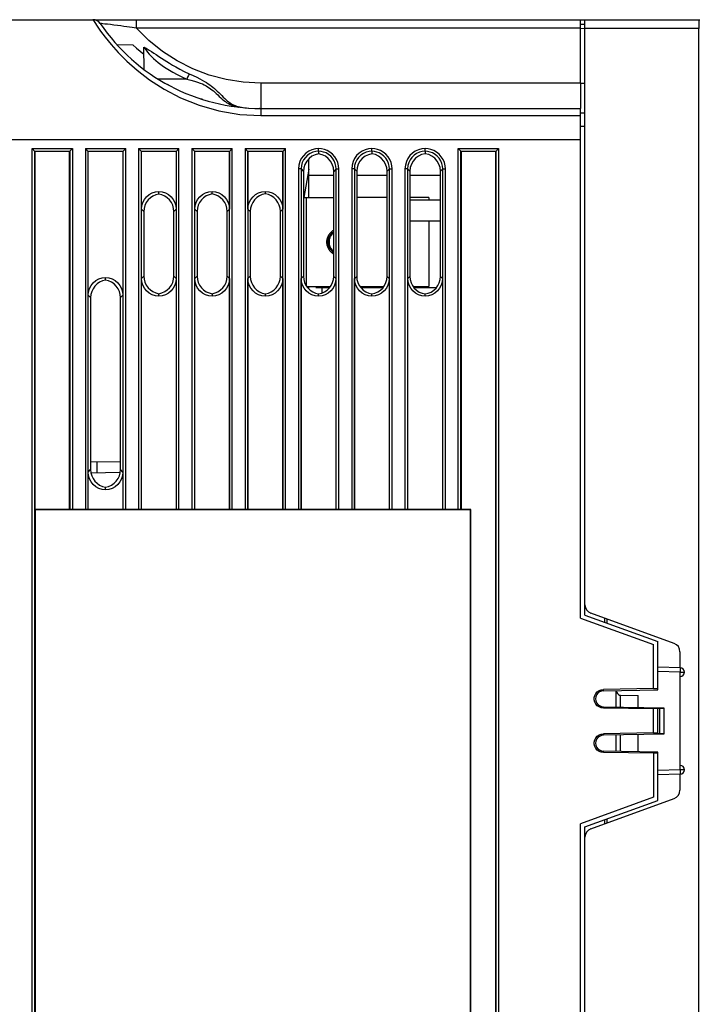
# Model space of a CAD drawing. Extents: x 35 to 410, y 33 to 287.
# Tile 35 of 65: x 142 to 168, y 193 to 230. Entities that reach past the tile are written whole.
import ezdxf

# ---------------------------------------------------------------- set-up
doc = ezdxf.new("R2010")
doc.units = 0
doc.header["$LTSCALE"] = 23.1
doc.linetypes.add('HIDDEN', pattern=[0.2, 0.1, -0.1])
doc.layers.get('0').update_dxf_attribs({"linetype": 'CONTINUOUS'})
for name, color, linetype in [('ALL_AXIS', 7, 'CONTINUOUS'), ('ALL_FEATURES', 7, 'CONTINUOUS'), ('DEFAULT_2', 8, 'HIDDEN')]:
    doc.layers.add(name, color=color, linetype=linetype)

msp = doc.modelspace()

# ---------------------------------------------------------------- linework, layer by layer
at = {"color": 7, "linetype": 'CONTINUOUS'}
for points in [[(153.937, 221.975), (153.937, 221.984), (153.937, 221.994), (153.938, 222.003), (153.939, 222.012), (153.939, 222.022), (153.941, 222.031), (153.942, 222.04), (153.943, 222.049), (153.945, 222.058), (153.947, 222.068), (153.949, 222.077), (153.951, 222.086), (153.953, 222.095), (153.956, 222.104), (153.959, 222.113), (153.962, 222.121), (153.965, 222.13), (153.968, 222.139), (153.972, 222.148), (153.975, 222.156), (153.979, 222.165), (153.983, 222.173), (153.988, 222.182), (153.992, 222.19), (153.997, 222.198), (154.001, 222.206), (154.006, 222.214), (154.011, 222.221), (154.016, 222.229), (154.022, 222.236)], [(154.022, 222.236), (154.026, 222.242), (154.031, 222.249), (154.036, 222.255), (154.041, 222.261), (154.046, 222.267), (154.051, 222.273), (154.057, 222.278), (154.062, 222.284), (154.067, 222.29), (154.073, 222.295), (154.079, 222.3), (154.084, 222.306), (154.09, 222.311), (154.096, 222.316), (154.102, 222.321), (154.108, 222.326), (154.114, 222.33), (154.12, 222.335), (154.126, 222.339), (154.133, 222.344), (154.139, 222.348), (154.145, 222.352), (154.152, 222.356)], [(154.022, 221.714), (154.016, 221.721), (154.011, 221.729), (154.006, 221.736), (154.001, 221.744), (153.997, 221.752), (153.992, 221.76), (153.988, 221.768), (153.983, 221.777), (153.979, 221.785), (153.975, 221.794), (153.972, 221.802), (153.968, 221.811), (153.965, 221.82), (153.962, 221.829), (153.959, 221.837), (153.956, 221.846), (153.953, 221.855), (153.951, 221.864), (153.949, 221.873), (153.947, 221.882), (153.945, 221.892), (153.943, 221.901), (153.942, 221.91), (153.941, 221.919), (153.939, 221.928), (153.939, 221.938), (153.938, 221.947), (153.937, 221.956), (153.937, 221.966), (153.937, 221.975)], [(154.152, 221.594), (154.145, 221.598), (154.139, 221.602), (154.133, 221.606), (154.126, 221.611), (154.12, 221.615), (154.114, 221.62), (154.108, 221.624), (154.102, 221.629), (154.096, 221.634), (154.09, 221.639), (154.084, 221.644), (154.079, 221.65), (154.073, 221.655), (154.067, 221.66), (154.062, 221.666), (154.057, 221.672), (154.051, 221.677), (154.046, 221.683), (154.041, 221.689), (154.036, 221.695), (154.031, 221.701), (154.026, 221.708), (154.022, 221.714)]]:
    msp.add_lwpolyline(points, dxfattribs=at)
at = {"layer": 'ALL_AXIS', "color": 9, "linetype": 'CONTINUOUS'}
msp.add_line((163.416, 227.939), (151.416, 227.939), dxfattribs=at)
at = {"layer": 'ALL_AXIS', "color": 7, "linetype": 'CONTINUOUS'}
for p, q in [((163.416, 227.939), (163.416, 226.992)), ((153.216, 223.642), (153.216, 225.105)), ((154.152, 224.475), (153.216, 224.475)), ((156.154, 224.475), (155.013, 224.475)), ((158.156, 224.475), (157.011, 224.475)), ((153.716, 220.065), (153.716, 220.258))]:
    msp.add_line(p, q, dxfattribs=at)
msp.add_arc((154.383, 221.975), 0.446, 122.9421, 237.0579, dxfattribs=at)
at = {"layer": 'ALL_FEATURES', "color": 7, "linetype": 'CONTINUOUS'}
for p, q in [((139.75, 230.325), (167.891, 230.325)), ((163.416, 227.939), (163.416, 230.325)), ((163.416, 230.161), (163.583, 230.158)), ((163.583, 207.97), (163.583, 230.325)), ((167.858, 148.158), (167.858, 229.992)), ((146.006, 229.391), (146.604, 229.384)), ((147.035, 228.452), (147.021, 229.297)), ((147.951, 227.867), (147.915, 227.887)), ((149.236, 227.327), (149.166, 227.349)), ((151.382, 226.992), (151.367, 226.992)), ((151.416, 226.992), (163.416, 226.992)), ((163.416, 207.853), (163.416, 226.992)), ((163.416, 226.828), (163.583, 226.825)), ((142.931, 225.377), (142.825, 225.483)), ((142.931, 225.377), (142.931, 211.928)), ((144.235, 225.377), (142.931, 225.377)), ((144.235, 225.377), (144.341, 225.483)), ((144.235, 211.928), (144.235, 225.377)), ((144.931, 225.377), (144.825, 225.483)), ((144.931, 219.98), (144.931, 225.377)), ((146.235, 225.377), (144.931, 225.377)), ((146.235, 225.377), (146.341, 225.483)), ((146.235, 225.377), (146.235, 219.98)), ((146.931, 225.377), (146.825, 225.483)), ((146.931, 223.213), (146.931, 225.377)), ((148.235, 225.377), (146.931, 225.377)), ((148.235, 225.377), (148.341, 225.483)), ((148.235, 225.377), (148.235, 223.213)), ((148.931, 225.377), (148.825, 225.483)), ((148.931, 223.213), (148.931, 225.377)), ((150.235, 225.377), (148.931, 225.377)), ((150.235, 225.377), (150.341, 225.483)), ((150.235, 225.377), (150.235, 223.213)), ((150.931, 225.377), (150.825, 225.483)), ((150.931, 223.213), (150.931, 225.377)), ((152.235, 225.377), (150.931, 225.377)), ((152.235, 225.377), (152.341, 225.483)), ((152.235, 225.377), (152.235, 223.213)), ((153.583, 225.384), (153.583, 225.287)), ((155.583, 225.384), (155.583, 225.289)), ((157.583, 225.384), (157.583, 225.291)), ((158.931, 225.377), (158.825, 225.483)), ((158.931, 225.377), (158.931, 211.928)), ((160.235, 225.377), (158.931, 225.377)), ((160.235, 225.377), (160.341, 225.483)), ((160.235, 148.906), (160.235, 225.377)), ((153.015, 224.629), (153.015, 220.688)), ((154.152, 220.687), (154.152, 224.63)), ((155.013, 224.631), (155.013, 220.686)), ((156.154, 220.685), (156.154, 224.632)), ((157.011, 224.633), (157.011, 220.684)), ((158.156, 220.682), (158.156, 224.634)), ((147.583, 223.779), (147.583, 223.877)), ((149.583, 223.782), (149.583, 223.877)), ((151.583, 223.784), (151.583, 223.877)), ((153.015, 223.642), (154.152, 223.642)), ((156.154, 223.642), (155.013, 223.642)), ((157.716, 223.642), (157.011, 223.642)), ((158.156, 223.552), (157.011, 223.552)), ((157.716, 223.642), (157.716, 223.552)), ((147.021, 223.122), (147.021, 220.694)), ((148.146, 220.693), (148.146, 223.124)), ((149.019, 223.124), (149.019, 220.692)), ((150.148, 220.691), (150.148, 223.126)), ((151.017, 223.127), (151.017, 220.69)), ((152.15, 220.689), (152.15, 223.128)), ((158.156, 222.765), (157.011, 222.765)), ((157.716, 222.765), (157.716, 220.308)), ((145.583, 220.543), (145.583, 220.644)), ((146.931, 211.928), (146.931, 220.604)), ((148.235, 220.604), (148.235, 211.928)), ((148.931, 211.928), (148.931, 220.604)), ((150.235, 220.604), (150.235, 211.928)), ((150.931, 211.928), (150.931, 220.604)), ((152.235, 220.604), (152.235, 211.928)), ((152.931, 211.928), (152.931, 220.604)), ((154.235, 220.604), (154.235, 211.928)), ((154.931, 211.928), (154.931, 220.604)), ((156.235, 220.604), (156.235, 211.928)), ((156.931, 211.928), (156.931, 220.604)), ((158.235, 220.604), (158.235, 211.928)), ((147.583, 219.94), (147.583, 220.037)), ((149.583, 220.035), (149.583, 219.94)), ((151.583, 219.94), (151.583, 220.033)), ((153.137, 220.308), (154.031, 220.308)), ((153.216, 220.214), (153.216, 220.308)), ((153.995, 220.258), (153.483, 220.258)), ((153.583, 219.94), (153.583, 220.03)), ((155.133, 220.308), (156.034, 220.308)), ((155.998, 220.258), (155.169, 220.258)), ((155.583, 219.94), (155.583, 220.028)), ((157.129, 220.308), (157.716, 220.308)), ((158.002, 220.258), (157.165, 220.258)), ((157.583, 219.94), (157.583, 220.025)), ((145.024, 219.887), (145.024, 213.43)), ((146.143, 213.429), (146.143, 219.888)), ((145.024, 213.737), (146.143, 213.717)), ((144.931, 211.928), (144.931, 213.337)), ((146.235, 213.337), (146.235, 211.928)), ((145.034, 213.314), (146.135, 213.333)), ((145.583, 212.673), (145.583, 212.773)), ((142.931, 211.928), (142.945, 211.925)), ((144.235, 211.928), (142.931, 211.928)), ((142.945, 211.925), (142.945, 188.759)), ((159.287, 211.925), (142.945, 211.925)), ((144.235, 211.928), (144.242, 211.929)), ((144.825, 211.931), (144.341, 211.931)), ((144.924, 211.929), (144.931, 211.928)), ((146.235, 211.928), (144.931, 211.928)), ((146.242, 211.929), (146.235, 211.928)), ((146.825, 211.931), (146.341, 211.931)), ((146.924, 211.929), (146.931, 211.928)), ((148.235, 211.928), (146.931, 211.928)), ((148.242, 211.929), (148.235, 211.928)), ((148.825, 211.931), (148.341, 211.931)), ((148.924, 211.929), (148.931, 211.928)), ((150.235, 211.928), (148.931, 211.928)), ((150.242, 211.929), (150.235, 211.928)), ((150.825, 211.931), (150.341, 211.931)), ((150.924, 211.929), (150.931, 211.928)), ((152.235, 211.928), (150.931, 211.928)), ((152.242, 211.929), (152.235, 211.928)), ((152.825, 211.931), (152.341, 211.931)), ((152.924, 211.929), (152.931, 211.928)), ((154.235, 211.928), (152.931, 211.928)), ((154.242, 211.929), (154.235, 211.928)), ((154.825, 211.931), (154.341, 211.931)), ((154.924, 211.929), (154.931, 211.928)), ((156.235, 211.928), (154.931, 211.928)), ((156.242, 211.929), (156.235, 211.928)), ((156.825, 211.931), (156.341, 211.931)), ((156.924, 211.929), (156.931, 211.928)), ((158.235, 211.928), (156.931, 211.928)), ((158.242, 211.929), (158.235, 211.928)), ((158.825, 211.931), (158.341, 211.931)), ((158.931, 211.928), (158.924, 211.929)), ((159.302, 211.928), (158.931, 211.928)), ((159.302, 211.928), (159.287, 211.925)), ((159.287, 187.592), (159.287, 211.925)), ((159.302, 187.589), (159.302, 211.928)), ((163.416, 207.853), (166.15, 206.858)), ((163.583, 207.97), (166.316, 206.975)), ((166.93, 206.905), (163.802, 208.043)), ((164.316, 207.856), (164.316, 207.703)), ((164.416, 207.667), (164.416, 207.82)), ((166.15, 205.195), (166.15, 206.858)), ((166.316, 205.158), (166.316, 206.975)), ((167.15, 206.592), (167.15, 205.992)), ((167.154, 205.992), (166.316, 206.013)), ((167.15, 205.658), (167.15, 202.325)), ((166.15, 205.206), (164.275, 205.175)), ((164.275, 205.123), (166.316, 205.158)), ((164.75, 204.519), (164.75, 205.131)), ((164.912, 204.958), (165.583, 204.951)), ((165.583, 204.504), (165.583, 204.951)), ((166.316, 205.198), (166.15, 205.195)), ((164.275, 204.527), (166.55, 204.488)), ((166.15, 204.444), (164.275, 204.475)), ((166.316, 203.516), (166.316, 204.467)), ((166.316, 204.467), (166.383, 204.466)), ((166.383, 204.466), (166.55, 204.472)), ((166.383, 204.466), (166.383, 203.517)), ((166.55, 204.488), (166.55, 203.496)), ((166.15, 203.528), (166.15, 204.455)), ((166.316, 204.452), (166.15, 204.455)), ((166.15, 203.54), (164.275, 203.508)), ((166.55, 203.496), (164.275, 203.456)), ((164.75, 202.852), (164.75, 203.464)), ((165.583, 202.838), (165.583, 203.479)), ((166.316, 203.531), (166.15, 203.528)), ((166.316, 203.516), (166.383, 203.517)), ((166.55, 203.511), (166.383, 203.517)), ((166.316, 202.825), (164.275, 202.861)), ((166.15, 202.777), (164.275, 202.809)), ((166.15, 202.788), (166.15, 201.125)), ((166.316, 202.786), (166.15, 202.788)), ((166.316, 201.008), (166.316, 202.825)), ((167.154, 201.992), (166.316, 201.97)), ((167.15, 201.992), (167.15, 201.392)), ((166.15, 201.125), (163.416, 200.13)), ((163.583, 200.013), (166.316, 201.008)), ((163.802, 199.94), (166.93, 201.079)), ((163.416, 173.853), (163.416, 200.13)), ((164.316, 200.28), (164.316, 200.127)), ((164.416, 200.163), (164.416, 200.317)), ((163.583, 173.97), (163.583, 200.013))]:
    msp.add_line(p, q, dxfattribs=at)
at = {"layer": 'ALL_FEATURES', "color": 9, "linetype": 'CONTINUOUS'}
for p, q in [((146.748, 230.009), (146.748, 230.325)), ((163.416, 230.009), (146.748, 230.009)), ((163.416, 230.003), (163.583, 230)), ((167.858, 229.992), (163.583, 229.992)), ((148.633, 228.097), (147.554, 228.097)), ((151.416, 227.939), (151.416, 226.725)), ((163.583, 227.931), (163.416, 227.931)), ((151.416, 226.725), (163.416, 226.725)), ((163.416, 226.328), (163.583, 226.325)), ((139.75, 225.825), (163.416, 225.825)), ((142.825, 164.733), (142.825, 225.483)), ((142.825, 225.483), (144.341, 225.483)), ((142.924, 164.833), (142.924, 225.384)), ((142.924, 225.384), (144.242, 225.384)), ((144.242, 225.384), (144.242, 211.929)), ((144.341, 225.483), (144.341, 211.931)), ((144.825, 225.483), (144.825, 211.931)), ((144.825, 225.483), (146.341, 225.483)), ((144.924, 225.384), (144.924, 211.929)), ((144.924, 225.384), (146.242, 225.384)), ((146.242, 211.929), (146.242, 225.384)), ((146.341, 211.931), (146.341, 225.483)), ((146.825, 225.483), (146.825, 211.931)), ((146.825, 225.483), (148.341, 225.483)), ((146.924, 225.384), (146.924, 211.929)), ((146.924, 225.384), (148.242, 225.384)), ((148.242, 211.929), (148.242, 225.384)), ((148.341, 211.931), (148.341, 225.483)), ((148.825, 225.483), (148.825, 211.931)), ((148.825, 225.483), (150.341, 225.483)), ((148.924, 225.384), (148.924, 211.929)), ((148.924, 225.384), (150.242, 225.384)), ((150.242, 211.929), (150.242, 225.384)), ((150.341, 211.931), (150.341, 225.483)), ((150.825, 225.483), (150.825, 211.931)), ((150.825, 225.483), (152.341, 225.483)), ((150.924, 225.384), (150.924, 211.929)), ((150.924, 225.384), (152.242, 225.384)), ((152.242, 211.929), (152.242, 225.384)), ((152.341, 211.931), (152.341, 225.483)), ((153.583, 225.427), (153.583, 225.483)), ((155.583, 225.427), (155.583, 225.483)), ((157.583, 225.427), (157.583, 225.483)), ((158.825, 211.931), (158.825, 225.483)), ((158.825, 225.483), (160.341, 225.483)), ((158.924, 211.929), (158.924, 225.384)), ((158.924, 225.384), (160.242, 225.384)), ((160.242, 225.384), (160.242, 148.9)), ((160.341, 225.483), (160.341, 148.8)), ((152.825, 224.72), (152.825, 211.931)), ((152.924, 224.72), (152.825, 224.72)), ((152.924, 224.72), (152.924, 211.929)), ((152.924, 224.72), (153.015, 224.629)), ((154.242, 224.72), (154.152, 224.63)), ((154.242, 211.929), (154.242, 224.72)), ((154.242, 224.72), (154.341, 224.72)), ((154.341, 211.931), (154.341, 224.72)), ((154.825, 224.72), (154.825, 211.931)), ((154.924, 224.72), (154.825, 224.72)), ((154.924, 224.72), (154.924, 211.929)), ((154.924, 224.72), (155.013, 224.631)), ((156.242, 224.72), (156.154, 224.632)), ((156.242, 211.929), (156.242, 224.72)), ((156.242, 224.72), (156.341, 224.72)), ((156.341, 211.931), (156.341, 224.72)), ((156.825, 224.72), (156.825, 211.931)), ((156.924, 224.72), (156.825, 224.72)), ((156.924, 224.72), (156.924, 211.929)), ((156.924, 224.72), (157.011, 224.633)), ((158.242, 224.72), (158.156, 224.634)), ((158.242, 211.929), (158.242, 224.72)), ((158.242, 224.72), (158.341, 224.72)), ((158.341, 211.931), (158.341, 224.72)), ((153.116, 223.642), (153.116, 220.337)), ((146.931, 223.213), (147.021, 223.122)), ((148.146, 223.124), (148.235, 223.213)), ((148.931, 223.213), (149.019, 223.124)), ((150.148, 223.126), (150.235, 223.213)), ((150.931, 223.213), (151.017, 223.127)), ((152.15, 223.128), (152.235, 223.213)), ((146.931, 220.604), (147.021, 220.694)), ((148.235, 220.604), (148.146, 220.693)), ((148.931, 220.604), (149.019, 220.692)), ((150.235, 220.604), (150.148, 220.691)), ((150.931, 220.604), (151.017, 220.69)), ((152.235, 220.604), (152.15, 220.689)), ((152.931, 220.604), (153.015, 220.688)), ((154.235, 220.604), (154.152, 220.687)), ((154.931, 220.604), (155.013, 220.686)), ((156.235, 220.604), (156.154, 220.685)), ((156.931, 220.604), (157.011, 220.684)), ((158.235, 220.604), (158.156, 220.682)), ((144.931, 219.98), (145.024, 219.887)), ((146.235, 219.98), (146.143, 219.888)), ((145.271, 213.318), (145.271, 213.732)), ((144.931, 213.337), (145.024, 213.43)), ((146.235, 213.337), (146.143, 213.429)), ((167.154, 205.825), (166.316, 205.847)), ((167.154, 205.658), (167.154, 205.825)), ((167.154, 205.825), (167.315, 205.825)), ((164.275, 205.123), (164.275, 205.175)), ((164.912, 204.516), (164.912, 204.958)), ((164.275, 204.527), (164.275, 204.475)), ((164.275, 203.508), (164.275, 203.456)), ((164.912, 202.85), (164.912, 203.467)), ((164.275, 202.809), (164.275, 202.861)), ((167.154, 202.158), (167.154, 202.325)), ((167.154, 202.158), (166.316, 202.136)), ((167.315, 202.158), (167.154, 202.158))]:
    msp.add_line(p, q, dxfattribs=at)
at = {"layer": 'ALL_FEATURES', "color": 3, "linetype": 'CONTINUOUS'}
msp.add_line((153.216, 224.711), (153.028, 223.645), dxfattribs=at)
at = {"layer": 'ALL_FEATURES', "color": 9, "linetype": 'CONTINUOUS'}
for points in [[(145.109, 230.325), (145.126, 230.298), (145.178, 230.218), (145.268, 230.083), (145.398, 229.897), (145.571, 229.667), (145.79, 229.398), (146.059, 229.097), (146.385, 228.769), (146.775, 228.424), (147.237, 228.07), (147.779, 227.721), (148.4, 227.396), (149.093, 227.116), (149.84, 226.903), (150.621, 226.77), (151.416, 226.725)], [(146.748, 230.009), (146.663, 230.021), (146.578, 230.033), (146.484, 230.046), (146.381, 230.06), (146.271, 230.075), (146.153, 230.091), (146.027, 230.107), (145.898, 230.123), (145.772, 230.139), (145.657, 230.152), (145.561, 230.163), (145.485, 230.171), (145.429, 230.177), (145.395, 230.179), (145.385, 230.179)], [(151.416, 227.939), (150.755, 227.974), (150.107, 228.077), (149.472, 228.247), (148.859, 228.482), (148.274, 228.779), (147.722, 229.136), (147.211, 229.548), (146.748, 230.009)], [(147.021, 229.297), (147.057, 229.242), (147.103, 229.179), (147.158, 229.109), (147.224, 229.032), (147.298, 228.953), (147.379, 228.873), (147.467, 228.794), (147.56, 228.716), (147.66, 228.64), (147.761, 228.569), (147.865, 228.501), (147.982, 228.431), (148.115, 228.354), (148.269, 228.272), (148.444, 228.184), (148.633, 228.097)], [(147.021, 229.297), (147.079, 229.266), (147.145, 229.228), (147.22, 229.182), (147.304, 229.129), (147.392, 229.072), (147.484, 229.012), (147.58, 228.949), (147.679, 228.885), (147.781, 228.819), (147.882, 228.755), (147.984, 228.691), (148.096, 228.623), (148.225, 228.549), (148.373, 228.468), (148.541, 228.382), (148.723, 228.295)], [(148.723, 228.295), (148.693, 228.23), (148.663, 228.164), (148.633, 228.097)], [(148.723, 228.295), (148.874, 228.225), (149.006, 228.162), (149.119, 228.105), (149.216, 228.054), (149.3, 228.006), (149.374, 227.962), (149.44, 227.919), (149.502, 227.876), (149.559, 227.834), (149.614, 227.79), (149.668, 227.745), (149.722, 227.697), (149.777, 227.645), (149.832, 227.591), (149.888, 227.535), (149.944, 227.478), (150, 227.422), (150.056, 227.369), (150.111, 227.318), (150.166, 227.271), (150.221, 227.229), (150.276, 227.192), (150.331, 227.159), (150.388, 227.13), (150.445, 227.105), (150.503, 227.083), (150.562, 227.065), (150.622, 227.05), (150.683, 227.037), (150.746, 227.027)], [(148.633, 228.097), (148.79, 228.058), (148.924, 228.019), (149.038, 227.982), (149.136, 227.946), (149.22, 227.911), (149.292, 227.877), (149.358, 227.843), (149.417, 227.808), (149.473, 227.772), (149.526, 227.734), (149.579, 227.693), (149.631, 227.65), (149.684, 227.603), (149.738, 227.552), (149.794, 227.499), (149.849, 227.445), (149.906, 227.392), (149.964, 227.341), (150.022, 227.293), (150.081, 227.248), (150.14, 227.208), (150.2, 227.172), (150.261, 227.141), (150.323, 227.114), (150.386, 227.091), (150.45, 227.071), (150.515, 227.055)], [(150.515, 227.055), (150.581, 227.041), (150.595, 227.039)], [(150.746, 227.027), (150.81, 227.019), (150.874, 227.012), (150.942, 227.007)], [(153.583, 225.483), (153.46, 225.472), (153.333, 225.44), (153.213, 225.385), (153.104, 225.311), (153.01, 225.219), (152.934, 225.114), (152.876, 224.997), (152.838, 224.865), (152.825, 224.72)], [(153.583, 225.384), (153.476, 225.374), (153.366, 225.346), (153.261, 225.299), (153.167, 225.234), (153.085, 225.154), (153.019, 225.062), (152.969, 224.961), (152.936, 224.846), (152.924, 224.72)], [(154.341, 224.72), (154.331, 224.841), (154.303, 224.96), (154.254, 225.074), (154.188, 225.178), (154.106, 225.271), (154.01, 225.349), (153.906, 225.41), (153.798, 225.451), (153.692, 225.475), (153.583, 225.483)], [(153.583, 225.384), (153.583, 225.391), (153.583, 225.406), (153.583, 225.427)], [(154.242, 224.72), (154.233, 224.825), (154.208, 224.928), (154.167, 225.028), (154.109, 225.119), (154.038, 225.199), (153.955, 225.267), (153.864, 225.32), (153.77, 225.355), (153.678, 225.376), (153.583, 225.384)], [(155.583, 225.483), (155.459, 225.472), (155.333, 225.44), (155.214, 225.386), (155.105, 225.312), (155.011, 225.22), (154.935, 225.115), (154.877, 224.998), (154.839, 224.865), (154.825, 224.72)], [(155.583, 225.384), (155.476, 225.374), (155.366, 225.346), (155.262, 225.299), (155.168, 225.235), (155.086, 225.155), (155.02, 225.064), (154.969, 224.962), (154.936, 224.847), (154.924, 224.72)], [(156.341, 224.72), (156.332, 224.841), (156.303, 224.959), (156.254, 225.074), (156.188, 225.179), (156.105, 225.272), (156.009, 225.35), (155.903, 225.411), (155.796, 225.451), (155.691, 225.475), (155.583, 225.483)], [(155.583, 225.384), (155.583, 225.391), (155.583, 225.406), (155.583, 225.427)], [(156.242, 224.72), (156.233, 224.825), (156.208, 224.928), (156.167, 225.028), (156.109, 225.119), (156.037, 225.2), (155.953, 225.268), (155.862, 225.32), (155.769, 225.356), (155.677, 225.376), (155.583, 225.384)], [(157.583, 225.483), (157.459, 225.472), (157.333, 225.44), (157.214, 225.386), (157.105, 225.312), (157.011, 225.22), (156.935, 225.115), (156.877, 224.998), (156.839, 224.865), (156.825, 224.72)], [(157.583, 225.384), (157.476, 225.374), (157.366, 225.346), (157.262, 225.299), (157.168, 225.235), (157.086, 225.155), (157.02, 225.064), (156.969, 224.962), (156.936, 224.847), (156.924, 224.72)], [(158.341, 224.72), (158.332, 224.841), (158.303, 224.959), (158.254, 225.074), (158.188, 225.179), (158.105, 225.272), (158.009, 225.35), (157.903, 225.411), (157.796, 225.451), (157.691, 225.475), (157.583, 225.483)], [(157.583, 225.384), (157.583, 225.391), (157.583, 225.406), (157.583, 225.427)], [(158.242, 224.72), (158.233, 224.825), (158.208, 224.928), (158.167, 225.028), (158.109, 225.119), (158.037, 225.2), (157.953, 225.268), (157.862, 225.32), (157.769, 225.356), (157.677, 225.376), (157.583, 225.384)], [(167.154, 205.992), (167.155, 205.986), (167.155, 205.969)], [(167.155, 205.969), (167.156, 205.942), (167.155, 205.908), (167.155, 205.868), (167.154, 205.825)], [(167.154, 202.158), (167.155, 202.115), (167.155, 202.075), (167.156, 202.04), (167.155, 202.014), (167.155, 201.997), (167.154, 201.992)]]:
    msp.add_lwpolyline(points, dxfattribs=at)
at = {"layer": 'ALL_FEATURES', "color": 7, "linetype": 'CONTINUOUS'}
for points in [[(167.864, 230.325), (167.863, 230.317), (167.861, 230.292), (167.86, 230.252), (167.859, 230.199), (167.859, 230.136), (167.858, 230.066), (167.858, 229.992)], [(146.604, 229.384), (146.741, 229.262), (146.882, 229.143), (147.025, 229.028)], [(153.583, 225.287), (153.452, 225.254), (153.33, 225.195), (153.223, 225.113), (153.135, 225.011), (153.069, 224.893), (153.029, 224.764), (153.015, 224.629)], [(154.152, 224.63), (154.138, 224.765), (154.097, 224.894), (154.032, 225.012), (153.943, 225.113), (153.836, 225.195), (153.714, 225.254), (153.583, 225.287)], [(155.583, 225.289), (155.451, 225.256), (155.329, 225.198), (155.222, 225.116), (155.134, 225.014), (155.068, 224.896), (155.027, 224.766), (155.013, 224.631)], [(156.154, 224.632), (156.14, 224.767), (156.099, 224.897), (156.033, 225.014), (155.945, 225.116), (155.837, 225.198), (155.715, 225.257), (155.583, 225.289)], [(157.583, 225.291), (157.451, 225.259), (157.329, 225.201), (157.221, 225.119), (157.132, 225.017), (157.066, 224.898), (157.025, 224.769), (157.011, 224.633)], [(158.156, 224.634), (158.142, 224.77), (158.101, 224.899), (158.035, 225.017), (157.946, 225.119), (157.838, 225.201), (157.715, 225.259), (157.583, 225.291)], [(146.931, 223.213), (146.943, 223.342), (146.98, 223.465), (147.04, 223.579), (147.121, 223.679), (147.219, 223.761), (147.332, 223.823), (147.455, 223.862), (147.583, 223.877)], [(147.583, 223.779), (147.469, 223.751), (147.362, 223.703), (147.265, 223.637), (147.181, 223.555), (147.113, 223.46), (147.063, 223.354), (147.032, 223.24), (147.021, 223.122)], [(147.583, 223.877), (147.711, 223.862), (147.834, 223.823), (147.946, 223.761), (148.045, 223.679), (148.126, 223.579), (148.185, 223.465), (148.222, 223.342), (148.235, 223.213)], [(148.146, 223.124), (148.135, 223.241), (148.104, 223.355), (148.054, 223.461), (147.986, 223.556), (147.902, 223.638), (147.805, 223.703), (147.697, 223.751), (147.583, 223.779)], [(148.931, 223.213), (148.943, 223.342), (148.98, 223.465), (149.04, 223.579), (149.121, 223.679), (149.219, 223.761), (149.332, 223.823), (149.455, 223.862), (149.583, 223.877)], [(149.583, 223.782), (149.469, 223.754), (149.361, 223.706), (149.264, 223.64), (149.18, 223.558), (149.111, 223.463), (149.061, 223.356), (149.03, 223.242), (149.019, 223.124)], [(149.583, 223.877), (149.711, 223.862), (149.834, 223.823), (149.946, 223.761), (150.045, 223.679), (150.126, 223.579), (150.185, 223.465), (150.222, 223.342), (150.235, 223.213)], [(150.148, 223.126), (150.137, 223.244), (150.106, 223.357), (150.056, 223.463), (149.987, 223.559), (149.903, 223.641), (149.805, 223.706), (149.698, 223.754), (149.583, 223.782)], [(150.931, 223.213), (150.943, 223.342), (150.98, 223.465), (151.04, 223.579), (151.121, 223.679), (151.219, 223.761), (151.332, 223.823), (151.455, 223.862), (151.583, 223.877)], [(151.583, 223.784), (151.468, 223.756), (151.36, 223.709), (151.263, 223.643), (151.178, 223.561), (151.11, 223.465), (151.059, 223.359), (151.028, 223.245), (151.017, 223.127)], [(151.583, 223.877), (151.711, 223.862), (151.834, 223.823), (151.946, 223.761), (152.045, 223.679), (152.126, 223.579), (152.185, 223.465), (152.222, 223.342), (152.235, 223.213)], [(152.15, 223.128), (152.139, 223.246), (152.108, 223.36), (152.057, 223.466), (151.989, 223.562), (151.904, 223.644), (151.806, 223.709), (151.698, 223.757), (151.583, 223.784)], [(144.931, 219.98), (144.943, 220.108), (144.98, 220.232), (145.04, 220.345), (145.121, 220.445), (145.219, 220.528), (145.332, 220.59), (145.455, 220.629), (145.583, 220.644)], [(145.583, 220.543), (145.469, 220.515), (145.362, 220.467), (145.266, 220.401), (145.182, 220.319), (145.115, 220.224), (145.065, 220.118), (145.034, 220.004), (145.024, 219.887)], [(145.583, 220.644), (145.711, 220.629), (145.834, 220.59), (145.946, 220.528), (146.045, 220.445), (146.126, 220.345), (146.185, 220.232), (146.222, 220.108), (146.235, 219.98)], [(146.143, 219.888), (146.133, 220.005), (146.102, 220.119), (146.052, 220.224), (145.984, 220.32), (145.901, 220.401), (145.804, 220.467), (145.697, 220.515), (145.583, 220.543)], [(147.583, 219.94), (147.455, 219.954), (147.332, 219.994), (147.219, 220.056), (147.121, 220.138), (147.04, 220.238), (146.98, 220.352), (146.943, 220.475), (146.931, 220.604)], [(147.021, 220.694), (147.032, 220.577), (147.063, 220.463), (147.113, 220.357), (147.181, 220.261), (147.265, 220.179), (147.362, 220.114), (147.469, 220.066), (147.583, 220.037)], [(147.583, 220.037), (147.697, 220.065), (147.805, 220.113), (147.902, 220.179), (147.986, 220.261), (148.054, 220.356), (148.104, 220.462), (148.135, 220.576), (148.146, 220.693)], [(148.235, 220.604), (148.222, 220.475), (148.185, 220.352), (148.126, 220.238), (148.045, 220.138), (147.946, 220.056), (147.834, 219.994), (147.711, 219.954), (147.583, 219.94)], [(149.583, 219.94), (149.455, 219.954), (149.332, 219.994), (149.219, 220.056), (149.121, 220.138), (149.04, 220.238), (148.98, 220.352), (148.943, 220.475), (148.931, 220.604)], [(149.019, 220.692), (149.03, 220.574), (149.061, 220.46), (149.111, 220.354), (149.18, 220.258), (149.264, 220.176), (149.361, 220.111), (149.469, 220.063), (149.583, 220.035)], [(149.583, 220.035), (149.698, 220.063), (149.805, 220.11), (149.903, 220.176), (149.987, 220.258), (150.056, 220.353), (150.106, 220.459), (150.137, 220.573), (150.148, 220.691)], [(150.235, 220.604), (150.222, 220.475), (150.185, 220.352), (150.126, 220.238), (150.045, 220.138), (149.946, 220.056), (149.834, 219.994), (149.711, 219.954), (149.583, 219.94)], [(151.583, 219.94), (151.455, 219.954), (151.332, 219.994), (151.219, 220.056), (151.121, 220.138), (151.04, 220.238), (150.98, 220.352), (150.943, 220.475), (150.931, 220.604)], [(151.017, 220.69), (151.028, 220.572), (151.059, 220.458), (151.11, 220.351), (151.178, 220.255), (151.263, 220.173), (151.36, 220.108), (151.468, 220.06), (151.583, 220.033)], [(151.583, 220.033), (151.698, 220.06), (151.806, 220.107), (151.904, 220.173), (151.989, 220.255), (152.057, 220.35), (152.108, 220.457), (152.139, 220.571), (152.15, 220.689)], [(152.235, 220.604), (152.222, 220.475), (152.185, 220.352), (152.126, 220.238), (152.045, 220.138), (151.946, 220.056), (151.834, 219.994), (151.711, 219.954), (151.583, 219.94)], [(153.583, 219.94), (153.455, 219.954), (153.332, 219.994), (153.219, 220.056), (153.121, 220.138), (153.04, 220.238), (152.98, 220.352), (152.943, 220.475), (152.931, 220.604)], [(153.015, 220.688), (153.026, 220.569), (153.057, 220.455), (153.108, 220.348), (153.177, 220.252), (153.262, 220.17), (153.36, 220.105), (153.468, 220.057), (153.583, 220.03)], [(153.583, 220.03), (153.698, 220.057), (153.807, 220.104), (153.905, 220.17), (153.99, 220.252), (154.059, 220.348), (154.11, 220.454), (154.141, 220.568), (154.152, 220.687)], [(154.235, 220.604), (154.222, 220.475), (154.185, 220.352), (154.126, 220.238), (154.045, 220.138), (153.946, 220.056), (153.834, 219.994), (153.711, 219.954), (153.583, 219.94)], [(155.583, 219.94), (155.455, 219.954), (155.332, 219.994), (155.219, 220.056), (155.121, 220.138), (155.04, 220.238), (154.98, 220.352), (154.943, 220.475), (154.931, 220.604)], [(155.013, 220.686), (155.023, 220.567), (155.055, 220.452), (155.106, 220.346), (155.175, 220.25), (155.26, 220.167), (155.359, 220.102), (155.468, 220.055), (155.583, 220.028)], [(155.583, 220.028), (155.699, 220.055), (155.808, 220.102), (155.906, 220.167), (155.991, 220.249), (156.061, 220.345), (156.112, 220.451), (156.143, 220.566), (156.154, 220.685)], [(156.235, 220.604), (156.222, 220.475), (156.185, 220.352), (156.126, 220.238), (156.045, 220.138), (155.946, 220.056), (155.834, 219.994), (155.711, 219.954), (155.583, 219.94)], [(157.583, 219.94), (157.455, 219.954), (157.332, 219.994), (157.219, 220.056), (157.121, 220.138), (157.04, 220.238), (156.98, 220.352), (156.943, 220.475), (156.931, 220.604)], [(157.011, 220.684), (157.021, 220.565), (157.053, 220.45), (157.104, 220.343), (157.174, 220.247), (157.259, 220.164), (157.358, 220.099), (157.467, 220.052), (157.583, 220.025)], [(157.583, 220.025), (157.699, 220.052), (157.808, 220.099), (157.907, 220.164), (157.993, 220.246), (158.063, 220.342), (158.114, 220.449), (158.146, 220.564), (158.156, 220.682)], [(158.235, 220.604), (158.222, 220.475), (158.185, 220.352), (158.126, 220.238), (158.045, 220.138), (157.946, 220.056), (157.834, 219.994), (157.711, 219.954), (157.583, 219.94)], [(145.583, 212.673), (145.455, 212.688), (145.332, 212.727), (145.219, 212.789), (145.121, 212.871), (145.04, 212.971), (144.98, 213.085), (144.943, 213.208), (144.931, 213.337)], [(145.024, 213.43), (145.034, 213.312), (145.065, 213.199), (145.115, 213.093), (145.182, 212.998), (145.266, 212.916), (145.362, 212.85), (145.469, 212.802), (145.583, 212.773)], [(145.583, 212.773), (145.697, 212.802), (145.804, 212.849), (145.901, 212.915), (145.984, 212.997), (146.052, 213.092), (146.102, 213.198), (146.133, 213.311), (146.143, 213.429)], [(146.235, 213.337), (146.222, 213.208), (146.185, 213.085), (146.126, 212.971), (146.045, 212.871), (145.946, 212.789), (145.834, 212.727), (145.711, 212.688), (145.583, 212.673)], [(144.341, 211.931), (144.312, 211.931), (144.285, 211.931), (144.263, 211.93), (144.248, 211.93), (144.242, 211.929)], [(144.924, 211.929), (144.917, 211.93), (144.902, 211.93), (144.88, 211.931), (144.854, 211.931), (144.825, 211.931)], [(146.341, 211.931), (146.312, 211.931), (146.285, 211.931), (146.263, 211.93), (146.248, 211.93), (146.242, 211.929)], [(146.924, 211.929), (146.917, 211.93), (146.902, 211.93), (146.88, 211.931), (146.854, 211.931), (146.825, 211.931)], [(148.341, 211.931), (148.312, 211.931), (148.285, 211.931), (148.263, 211.93), (148.248, 211.93), (148.242, 211.929)], [(148.924, 211.929), (148.917, 211.93), (148.902, 211.93), (148.88, 211.931), (148.854, 211.931), (148.825, 211.931)], [(150.341, 211.931), (150.312, 211.931), (150.285, 211.931), (150.263, 211.93), (150.248, 211.93), (150.242, 211.929)], [(150.924, 211.929), (150.917, 211.93), (150.902, 211.93), (150.88, 211.931), (150.854, 211.931), (150.825, 211.931)], [(152.341, 211.931), (152.312, 211.931), (152.285, 211.931), (152.263, 211.93), (152.248, 211.93), (152.242, 211.929)], [(152.924, 211.929), (152.917, 211.93), (152.902, 211.93), (152.88, 211.931), (152.854, 211.931), (152.825, 211.931)], [(154.341, 211.931), (154.312, 211.931), (154.285, 211.931), (154.263, 211.93), (154.248, 211.93), (154.242, 211.929)], [(154.924, 211.929), (154.917, 211.93), (154.902, 211.93), (154.88, 211.931), (154.854, 211.931), (154.825, 211.931)], [(156.341, 211.931), (156.312, 211.931), (156.285, 211.931), (156.263, 211.93), (156.248, 211.93), (156.242, 211.929)], [(156.924, 211.929), (156.917, 211.93), (156.902, 211.93), (156.88, 211.931), (156.854, 211.931), (156.825, 211.931)], [(158.341, 211.931), (158.312, 211.931), (158.285, 211.931), (158.263, 211.93), (158.248, 211.93), (158.242, 211.929)], [(158.924, 211.929), (158.917, 211.93), (158.902, 211.93), (158.88, 211.931), (158.854, 211.931), (158.825, 211.931)], [(164.275, 204.475), (164.191, 204.487), (164.113, 204.517), (164.046, 204.565), (163.992, 204.627), (163.953, 204.701), (163.933, 204.783), (163.933, 204.867), (163.953, 204.949), (163.992, 205.023), (164.046, 205.085), (164.113, 205.133), (164.191, 205.163), (164.275, 205.175)], [(164.275, 205.123), (164.199, 205.111), (164.129, 205.081), (164.068, 205.034), (164.022, 204.972), (163.993, 204.901), (163.983, 204.825), (163.993, 204.749), (164.022, 204.678), (164.068, 204.616), (164.129, 204.569), (164.199, 204.539), (164.275, 204.527)], [(164.756, 205.131), (164.757, 205.12), (164.776, 205.063), (164.804, 205.017), (164.838, 204.984), (164.874, 204.964), (164.912, 204.958)], [(164.275, 202.809), (164.191, 202.82), (164.113, 202.851), (164.046, 202.898), (163.992, 202.96), (163.953, 203.034), (163.933, 203.116), (163.933, 203.2), (163.953, 203.283), (163.992, 203.356), (164.046, 203.418), (164.113, 203.466), (164.191, 203.497), (164.275, 203.508)], [(164.275, 203.456), (164.199, 203.445), (164.129, 203.414), (164.068, 203.367), (164.022, 203.306), (163.993, 203.235), (163.983, 203.158), (163.993, 203.082), (164.022, 203.011), (164.068, 202.95), (164.129, 202.902), (164.199, 202.872), (164.275, 202.861)]]:
    msp.add_lwpolyline(points, dxfattribs=at)
for centre, radius, start, end in [((145.109, 229.992), 0.333, 34.2855, 89.9997), ((151.416, 234.292), 7.3, 214.2856, 270), ((163.916, 208.357), 0.333, 180, 250), ((166.816, 206.592), 0.333, 0, 70), ((167.15, 205.825), 0.167, 270, 88.5), ((167.15, 202.158), 0.167, 271.5005, 90), ((166.816, 201.392), 0.333, 290, 360), ((163.916, 199.627), 0.333, 110, 180)]:
    msp.add_arc(centre, radius, start, end, dxfattribs=at)
at = {"layer": 'DEFAULT_2', "color": 8, "linetype": 'HIDDEN'}
for radius, start, end in [(0.5, 117.5102, 242.4898), (0.41, 124.2989, 235.7011)]:
    msp.add_arc((154.383, 221.975), radius, start, end, dxfattribs=at)

doc.saveas('drawing.dxf')
